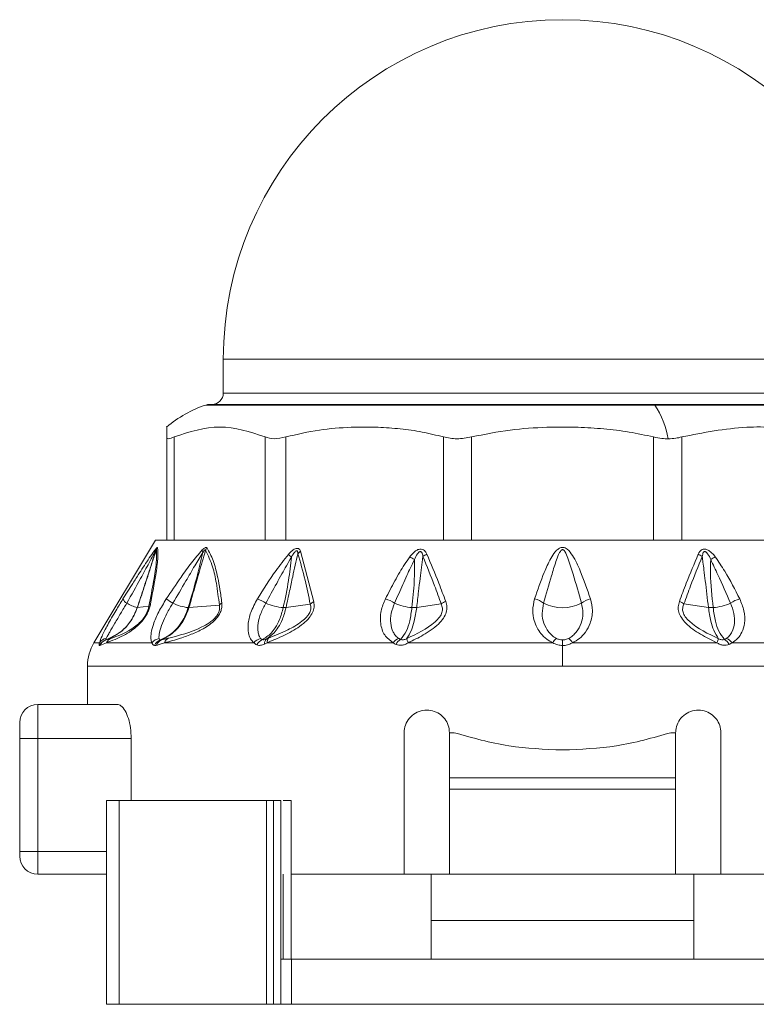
# Model space of a CAD drawing. Header units: millimetres. Extents: x -447 to 1924, y -61 to 422.
# Tile 27 of 65: x 290 to 322, y 153 to 196. Entities that reach past the tile are written whole.
import ezdxf

# ---------------------------------------------------------------- set-up
doc = ezdxf.new("R2010")
doc.units = ezdxf.units.MM

# ---------------------------------------------------------------- blocks, each defined once
blk = doc.blocks.new('Drawing View2')
at = {"color": 7, "linetype": 'Continuous', "lineweight": 18}
for p, q in [((-199.232, 2.025), (-199.232, 0.525)), ((-199.232, 2.025), (-169.232, 2.025)), ((-199.232, 0.525), (-184.232, 0.525)), ((-184.232, 0.525), (-169.232, 0.525)), ((-180.151, 0), (-200, 0)), ((-199.844, 0.025), (-180.191, 0.025)), ((-180.191, 0.025), (-168.62, 0.025)), ((-168.464, 0), (-180.151, 0)), ((-201.732, -5.975), (-201.732, -1.41)), ((-201.397, -5.975), (-201.397, -1.41)), ((-197.378, -5.975), (-197.378, -1.41)), ((-196.463, -5.975), (-196.463, -1.41)), ((-189.501, -5.975), (-189.501, -1.41)), ((-188.251, -5.975), (-188.251, -1.41)), ((-180.213, -5.975), (-180.213, -1.41)), ((-178.963, -5.975), (-178.963, -1.41)), ((-202.232, -5.975), (-204.947, -10.5)), ((-202.232, -5.975), (-201.732, -5.975)), ((-201.508, -5.975), (-201.72, -5.975)), ((-201.508, -5.975), (-197.246, -5.975)), ((-196.667, -5.975), (-197.246, -5.975)), ((-196.667, -5.975), (-189.285, -5.975)), ((-188.494, -5.975), (-189.285, -5.975)), ((-188.494, -5.975), (-179.97, -5.975)), ((-179.179, -5.975), (-179.97, -5.975)), ((-179.179, -5.975), (-171.797, -5.975)), ((-195.812, -6.462), (-195.232, -8.689)), ((-203.664, -8.565), (-203.262, -7.931)), ((-203.025, -8.95), (-202.519, -8.883)), ((-200.748, -8.949), (-199.404, -8.841)), ((-196.456, -8.944), (-195.385, -8.794)), ((-190.681, -8.939), (-189.598, -8.788)), ((-177.783, -8.939), (-178.866, -8.788)), ((-184.232, -10.378), (-184.232, -10.625)), ((-204.703, -10.5), (-204.947, -10.5)), ((-204.398, -10.5), (-204.691, -10.622)), ((-202.386, -10.5), (-204.398, -10.5)), ((-197.879, -10.5), (-201.825, -10.5)), ((-191.725, -10.5), (-197.291, -10.5)), ((-184.668, -10.5), (-191.047, -10.5)), ((-184.232, -11.529), (-184.232, -10.625)), ((-177.416, -10.5), (-183.795, -10.5)), ((-171.173, -10.5), (-176.738, -10.5)), ((-205.232, -11.529), (-205.232, -13.225)), ((-184.232, -11.529), (-205.232, -11.529)), ((-163.232, -11.529), (-184.232, -11.529)), ((-207.432, -14.725), (-207.432, -13.225)), ((-207.432, -13.225), (-203.922, -13.225)), ((-208.232, -14.725), (-208.232, -14.025)), ((-208.232, -14.725), (-207.432, -14.725)), ((-208.232, -19.725), (-208.232, -14.725)), ((-207.432, -14.725), (-203.299, -14.725)), ((-207.432, -19.725), (-207.432, -14.725)), ((-203.299, -17.475), (-203.299, -14.725)), ((-191.232, -14.475), (-191.232, -20.725)), ((-189.232, -14.475), (-189.023, -14.475)), ((-189.232, -16.475), (-189.232, -14.475)), ((-179.44, -14.475), (-179.232, -14.475)), ((-179.232, -14.475), (-179.232, -16.475)), ((-177.232, -20.725), (-177.232, -14.475)), ((-179.232, -16.475), (-189.232, -16.475)), ((-189.232, -16.975), (-189.232, -16.475)), ((-179.232, -16.975), (-179.232, -16.475)), ((-179.232, -16.975), (-189.232, -16.975)), ((-189.232, -20.725), (-189.232, -16.975)), ((-179.232, -16.975), (-179.232, -20.725)), ((-204.389, -17.475), (-204.389, -26.475)), ((-203.837, -17.475), (-204.389, -17.475)), ((-203.837, -17.475), (-203.837, -26.475)), ((-197.321, -17.475), (-203.837, -17.475)), ((-197.321, -17.475), (-197.321, -26.475)), ((-197.01, -17.475), (-197.321, -17.475)), ((-197.01, -17.475), (-197.01, -26.475)), ((-196.692, -17.475), (-197.01, -17.475)), ((-196.692, -17.475), (-196.692, -24.475)), ((-196.231, -17.475), (-196.231, -24.475)), ((-208.232, -19.725), (-208.232, -19.925)), ((-208.232, -19.725), (-207.432, -19.725)), ((-207.432, -20.725), (-207.432, -19.725)), ((-207.432, -19.725), (-204.389, -19.725)), ((-204.389, -20.725), (-207.432, -20.725)), ((-196.583, -20.725), (-196.583, -24.475)), ((-196.231, -20.725), (-191.232, -20.725)), ((-189.232, -20.725), (-191.232, -20.725)), ((-190.034, -22.775), (-190.034, -20.725)), ((-189.232, -20.725), (-179.232, -20.725)), ((-177.232, -20.725), (-179.232, -20.725)), ((-178.43, -22.775), (-178.43, -20.725)), ((-177.232, -20.725), (-172.233, -20.725)), ((-190.034, -22.775), (-178.43, -22.775)), ((-190.034, -24.475), (-190.034, -22.775)), ((-178.43, -24.475), (-178.43, -22.775)), ((-196.692, -24.475), (-196.692, -26.475)), ((-196.219, -24.475), (-196.692, -24.475)), ((-196.219, -24.475), (-196.219, -26.475)), ((-172.245, -24.475), (-196.219, -24.475)), ((-203.837, -26.475), (-204.389, -26.475)), ((-197.321, -26.475), (-203.837, -26.475)), ((-197.01, -26.475), (-197.321, -26.475)), ((-196.692, -26.475), (-197.01, -26.475)), ((-196.219, -26.475), (-196.692, -26.475)), ((-172.245, -26.475), (-196.219, -26.475))]:
    blk.add_line(p, q, dxfattribs=at)
for centre, radius, start, end in [((-184.232, 2.025), 15, 0, 180), ((-199.732, 0.525), 0.5, 270, 0), ((-198.394, -4.893), 5.15, 108.1664, 130.4305), ((-199.844, -0.475), 0.5, 90, 108.1664), ((-180.197, -0.029), 0.0545, 32.4847, 84.1078), ((-183.499, -2.174), 3.992, 9.8423, 32.9992), ((-201.902, -6.468), 0.324, 155.8429, 174.655), ((-201.727, -6.561), 0.49, 147.2626, 160.2891), ((-199.781, -6.353), 0.386, 187.5089, 203.9881), ((-199.542, -6.65), 0.526, 140.7173, 153.7493), ((-195.506, -6.942), 0.57, 122.4971, 138.7551), ((-207.247, -19.3), 16.732, 48.7638, 49.3774), ((-191.689, -8.082), 1.547, 54.1818, 62.9072), ((-189.901, -7.307), 0.791, 114.7837, 129.6376), ((-178.563, -7.307), 0.791, 50.3624, 65.2163), ((-176.775, -8.083), 1.547, 117.0941, 125.8165), ((-203.287, -8.396), 0.414, 204.0865, 239.4434), ((-216.801, -31.794), 27.68, 56.3517, 57.0582), ((-198.363, -10.285), 1.837, 56.6046, 69.537), ((-194.989, -9.208), 0.573, 115.027, 133.6959), ((-192.392, -9.813), 1.29, 55.3117, 75.3484), ((-189.112, -9.441), 0.815, 110.5166, 126.6125), ((-185.644, -9.46), 0.913, 50.851, 78.7073), ((-182.82, -9.46), 0.913, 101.2927, 129.149), ((-179.352, -9.441), 0.815, 53.3875, 69.4834), ((-176.072, -9.813), 1.29, 104.6516, 124.6883), ((-202.523, -7.105), 1.913, 239.4043, 254.6198), ((-203.029, -8.914), 0.0356, 267.4158, 276.3201), ((-202.243, -9.011), 0.304, 131.4359, 155.0717), ((-200.547, -6.863), 2.099, 244.1185, 263.6115), ((-199.049, -9.111), 0.446, 123.9682, 142.8148), ((-196.384, -6.554), 2.401, 246.2439, 265.3332), ((-190.748, -6.765), 2.185, 245.4117, 266.2911), ((-184.232, -7.135), 1.82, 242.6733, 297.3267), ((-177.716, -6.765), 2.185, 273.7089, 294.5883), ((-204.261, -10.85), 0.5, 109.1019, 153.0969), ((-204.319, -10.771), 0.47, 100.9672, 144.8077), ((-204.257, -10.832), 0.482, 109.3625, 154.2596), ((-203.99, -10.723), 0.464, 111.8132, 151.3198), ((-201.957, -10.854), 0.556, 101.6448, 140.4638), ((-201.83, -10.831), 0.489, 111.492, 154.5199), ((-201.804, -10.737), 0.399, 113.9413, 162.016), ((-201.473, -10.627), 0.374, 116.4592, 160.1268), ((-197.435, -10.866), 0.575, 104.4162, 140.4213), ((-197.291, -10.824), 0.506, 114.2513, 153.2837), ((-197.16, -10.524), 0.248, 134.0214, 187.8098), ((-197.058, -10.467), 0.235, 136.7077, 188.1385), ((-191.285, -10.817), 0.543, 110.8768, 144.3208), ((-191.119, -10.792), 0.521, 122.0688, 155.3334), ((-184.157, -10.777), 0.582, 126.5982, 151.6209), ((-184.307, -10.777), 0.582, 28.3791, 53.4018), ((-177.345, -10.792), 0.521, 24.6665, 57.9313), ((-177.179, -10.817), 0.543, 35.6794, 69.1233), ((-203.232, -11.529), 2, 149.0362, 180), ((-207.432, -14.025), 0.8, 90, 180), ((-207.432, -19.925), 0.8, 180, 270)]:
    blk.add_arc(centre, radius, start, end, dxfattribs=at)
for points, knots in [([(-201.732, -1.41), (-201.732, -1.118), (-201.732, -0.825), (-201.732, -0.972), (-201.732, -0.972)], [0, 0, 0, 0, 0.998199, 1, 1, 1, 1]), ([(-197.378, -1.41), (-198.047, -1.191), (-199.387, -0.752), (-200.727, -1.19), (-201.397, -1.41)], [0, 0, 0, 0, 0.499632, 1, 1, 1, 1]), ([(-189.501, -1.41), (-189.811, -1.332), (-190.44, -1.175), (-191.405, -1.043), (-192.457, -0.966), (-193.652, -0.97), (-195.02, -1.073), (-195.971, -1.295), (-196.463, -1.41)], [0, 0, 0, 0, 0.135419, 0.274991, 0.415244, 0.585607, 0.785782, 1, 1, 1, 1]), ([(-180.213, -1.41), (-180.57, -1.332), (-181.296, -1.175), (-182.412, -1.043), (-183.625, -0.966), (-185.006, -0.97), (-186.585, -1.073), (-187.683, -1.295), (-188.251, -1.41)], [0, 0, 0, 0, 0.135414, 0.274984, 0.415234, 0.58558, 0.78576, 1, 1, 1, 1]), ([(-172.001, -1.41), (-172.492, -1.295), (-173.443, -1.073), (-174.815, -0.971), (-176.656, -0.953), (-178.008, -1.221), (-178.963, -1.41)], [0, 0, 0, 0, 0.21393, 0.414834, 0.587057, 1, 1, 1, 1]), ([(-180.213, -1.41), (-180.088, -1.436), (-179.872, -1.483), (-179.657, -1.489), (-179.566, -1.492)], [0, 0, 0, 0, 0.573868, 1, 1, 1, 1]), ([(-179.566, -1.492), (-179.45, -1.487), (-179.239, -1.479), (-179.049, -1.431), (-178.963, -1.41)], [0, 0, 0, 0, 0.54545, 1, 1, 1, 1]), ([(-203.497, -8.752), (-203.291, -8.387), (-202.956, -7.793), (-202.573, -7.088), (-202.355, -6.673), (-202.261, -6.504), (-202.224, -6.437)], [0, 0, 0, 0, 0.470738, 0.766879, 0.908603, 1, 1, 1, 1]), ([(-203.262, -7.931), (-203.171, -7.787), (-202.936, -7.415), (-202.629, -6.946), (-202.358, -6.541), (-202.245, -6.396), (-202.198, -6.335)], [0, 0, 0, 0, 0.253563, 0.655047, 0.855267, 1, 1, 1, 1]), ([(-202.224, -6.437), (-202.275, -6.606), (-202.376, -6.945), (-202.554, -7.487), (-202.771, -8.156), (-202.934, -8.654), (-203.031, -8.95)], [0, 0, 0, 0, 0.201655, 0.404918, 0.64705, 1, 1, 1, 1]), ([(-202.188, -6.395), (-202.249, -6.579), (-202.36, -6.918), (-202.539, -7.464), (-202.758, -8.133), (-202.925, -8.645), (-203.025, -8.95)], [0, 0, 0, 0, 0.215335, 0.398234, 0.642077, 1, 1, 1, 1]), ([(-202.188, -6.395), (-202.181, -6.566), (-202.166, -6.888), (-202.306, -7.801), (-202.445, -8.504), (-202.519, -8.883)], [0, 0, 0, 0, 0.3425593, 0.6462348, 1, 1, 1, 1]), ([(-202.139, -6.296), (-202.128, -6.443), (-202.108, -6.725), (-202.222, -7.599), (-202.362, -8.341), (-202.445, -8.783)], [0, 0, 0, 0, 0.308412, 0.587789, 1, 1, 1, 1]), ([(-202.224, -6.437), (-202.219, -6.428), (-202.209, -6.412), (-202.198, -6.396), (-202.192, -6.39), (-202.189, -6.389), (-202.189, -6.393), (-202.188, -6.395)], [0, 0, 0, 0, 0.312066, 0.577689, 0.709478, 0.846396, 1, 1, 1, 1]), ([(-202.198, -6.335), (-202.182, -6.319), (-202.16, -6.295), (-202.144, -6.288), (-202.141, -6.293), (-202.139, -6.296)], [0, 0, 0, 0, 0.527893, 0.7496455, 1, 1, 1, 1]), ([(-201.749, -8.565), (-201.533, -8.246), (-201.169, -7.708), (-200.652, -6.966), (-200.323, -6.587), (-200.164, -6.403)], [0, 0, 0, 0, 0.427707, 0.722359, 1, 1, 1, 1]), ([(-201.464, -8.752), (-201.269, -8.425), (-200.942, -7.877), (-200.507, -7.122), (-200.254, -6.706), (-200.134, -6.509)], [0, 0, 0, 0, 0.4373839, 0.7346037, 1, 1, 1, 1]), ([(-200.134, -6.509), (-200.21, -6.839), (-200.398, -7.653), (-200.638, -8.466), (-200.781, -8.949)], [0, 0, 0, 0, 0.404874, 1, 1, 1, 1]), ([(-200.014, -6.418), (-200.064, -6.586), (-200.161, -6.915), (-200.319, -7.464), (-200.514, -8.139), (-200.663, -8.654), (-200.748, -8.949)], [0, 0, 0, 0, 0.199401, 0.389589, 0.65075, 1, 1, 1, 1]), ([(-200.164, -6.403), (-200.138, -6.38), (-200.092, -6.338), (-200.036, -6.304), (-199.998, -6.294), (-199.969, -6.296), (-199.957, -6.31), (-199.95, -6.317)], [0, 0, 0, 0, 0.303841, 0.543349, 0.671179, 0.821746, 1, 1, 1, 1]), ([(-200.134, -6.509), (-200.12, -6.488), (-200.095, -6.452), (-200.064, -6.416), (-200.044, -6.4), (-200.032, -6.395), (-200.023, -6.397), (-200.017, -6.405), (-200.015, -6.413), (-200.014, -6.418)], [0, 0, 0, 0, 0.3366965, 0.5652326, 0.6587129, 0.7523062, 0.8216938, 0.9026669, 1, 1, 1, 1]), ([(-200.014, -6.418), (-199.901, -6.648), (-199.699, -7.061), (-199.517, -7.913), (-199.444, -8.513), (-199.404, -8.841)], [0, 0, 0, 0, 0.364986, 0.653176, 1, 1, 1, 1]), ([(-199.95, -6.317), (-199.855, -6.49), (-199.656, -6.855), (-199.49, -7.514), (-199.371, -8.156), (-199.323, -8.542), (-199.298, -8.741)], [0, 0, 0, 0, 0.283427, 0.598157, 0.79281, 1, 1, 1, 1]), ([(-196.354, -6.6), (-196.316, -6.559), (-196.248, -6.486), (-196.143, -6.401), (-196.055, -6.349), (-195.973, -6.326), (-195.899, -6.335), (-195.843, -6.385), (-195.823, -6.436), (-195.812, -6.462)], [0, 0, 0, 0, 0.202674, 0.363901, 0.493169, 0.594446, 0.716905, 0.852714, 1, 1, 1, 1]), ([(-196.219, -6.717), (-196.193, -6.672), (-196.149, -6.595), (-196.083, -6.503), (-196.03, -6.452), (-195.995, -6.437), (-195.977, -6.439), (-195.961, -6.448), (-195.949, -6.468), (-195.938, -6.509), (-195.936, -6.544), (-195.934, -6.567)], [0, 0, 0, 0, 0.274116, 0.463194, 0.592982, 0.653123, 0.685144, 0.720858, 0.783468, 0.856593, 1, 1, 1, 1]), ([(-190.984, -6.705), (-190.942, -6.653), (-190.866, -6.559), (-190.735, -6.443), (-190.604, -6.371), (-190.475, -6.354), (-190.37, -6.393), (-190.289, -6.476), (-190.253, -6.549), (-190.233, -6.588)], [0, 0, 0, 0, 0.195281, 0.351729, 0.494735, 0.605844, 0.71819, 0.84666, 1, 1, 1, 1]), ([(-190.783, -6.828), (-190.743, -6.739), (-190.692, -6.628), (-190.599, -6.514), (-190.551, -6.479), (-190.515, -6.473), (-190.494, -6.477), (-190.476, -6.488), (-190.448, -6.519), (-190.423, -6.591), (-190.412, -6.658), (-190.406, -6.697)], [0, 0, 0, 0, 0.3889974, 0.4912743, 0.5782214, 0.607166, 0.63573, 0.6660148, 0.7004174, 0.8248318, 1, 1, 1, 1]), ([(-182.998, -8.565), (-183.141, -8.149), (-183.365, -7.494), (-183.703, -6.756), (-183.95, -6.415), (-184.111, -6.311), (-184.201, -6.285), (-184.324, -6.293), (-184.451, -6.37), (-184.609, -6.538), (-184.818, -6.877), (-185.125, -7.569), (-185.331, -8.171), (-185.465, -8.565)], [0, 0, 0, 0, 0.25126, 0.396042, 0.462455, 0.47993, 0.495701, 0.509284, 0.540179, 0.56984, 0.63555, 0.761953, 1, 1, 1, 1]), ([(-183.396, -8.752), (-183.515, -8.327), (-183.701, -7.663), (-183.942, -6.901), (-184.076, -6.543), (-184.158, -6.428), (-184.188, -6.401), (-184.213, -6.39), (-184.234, -6.386), (-184.272, -6.395), (-184.313, -6.436), (-184.359, -6.507), (-184.436, -6.667), (-184.562, -7.018), (-184.783, -7.738), (-184.955, -8.35), (-185.068, -8.752)], [0, 0, 0, 0, 0.264351, 0.412633, 0.474696, 0.48507, 0.49331, 0.496676, 0.499653, 0.505093, 0.516526, 0.530686, 0.554354, 0.619061, 0.749435, 1, 1, 1, 1]), ([(-177.48, -6.705), (-177.526, -6.648), (-177.61, -6.545), (-177.753, -6.425), (-177.892, -6.36), (-178.016, -6.359), (-178.108, -6.406), (-178.18, -6.485), (-178.213, -6.552), (-178.231, -6.588)], [0, 0, 0, 0, 0.215253, 0.384528, 0.526066, 0.634008, 0.741365, 0.859377, 1, 1, 1, 1]), ([(-177.681, -6.828), (-177.72, -6.74), (-177.774, -6.623), (-177.868, -6.51), (-177.914, -6.481), (-177.941, -6.473), (-177.963, -6.475), (-177.989, -6.487), (-178.018, -6.525), (-178.042, -6.598), (-178.052, -6.661), (-178.058, -6.697)], [0, 0, 0, 0, 0.388357, 0.520208, 0.561559, 0.599385, 0.626917, 0.655418, 0.720654, 0.8386, 1, 1, 1, 1]), ([(-197.721, -8.565), (-197.457, -8.14), (-197.038, -7.466), (-196.539, -6.834), (-196.354, -6.6)], [0, 0, 0, 0, 0.629625, 1, 1, 1, 1]), ([(-197.352, -8.752), (-197.191, -8.461), (-196.953, -8.031), (-196.649, -7.478), (-196.435, -7.09), (-196.292, -6.844), (-196.219, -6.717)], [0, 0, 0, 0, 0.429633, 0.636413, 0.813229, 1, 1, 1, 1]), ([(-196.219, -6.717), (-196.255, -7.061), (-196.335, -7.807), (-196.494, -8.548), (-196.58, -8.947)], [0, 0, 0, 0, 0.460533, 1, 1, 1, 1]), ([(-195.934, -6.567), (-195.973, -6.736), (-196.051, -7.077), (-196.17, -7.623), (-196.305, -8.246), (-196.403, -8.698), (-196.456, -8.944)], [0, 0, 0, 0, 0.213459, 0.429379, 0.690191, 1, 1, 1, 1]), ([(-195.934, -6.567), (-195.822, -6.952), (-195.614, -7.668), (-195.457, -8.438), (-195.385, -8.794)], [0, 0, 0, 0, 0.53826, 1, 1, 1, 1]), ([(-192.065, -8.565), (-191.928, -8.299), (-191.723, -7.901), (-191.437, -7.398), (-191.223, -7.04), (-191.065, -6.819), (-190.984, -6.705)], [0, 0, 0, 0, 0.420929, 0.628617, 0.808166, 1, 1, 1, 1]), ([(-191.657, -8.752), (-191.537, -8.48), (-191.357, -8.074), (-191.122, -7.552), (-190.955, -7.183), (-190.841, -6.948), (-190.783, -6.828)], [0, 0, 0, 0, 0.425602, 0.634107, 0.812726, 1, 1, 1, 1]), ([(-190.783, -6.828), (-190.78, -7.151), (-190.773, -7.86), (-190.848, -8.563), (-190.89, -8.946)], [0, 0, 0, 0, 0.4557088, 1, 1, 1, 1]), ([(-190.406, -6.697), (-190.428, -6.858), (-190.471, -7.178), (-190.534, -7.692), (-190.604, -8.278), (-190.654, -8.706), (-190.681, -8.939)], [0, 0, 0, 0, 0.21465, 0.427263, 0.688154, 1, 1, 1, 1]), ([(-190.406, -6.697), (-190.231, -7.123), (-189.948, -7.809), (-189.694, -8.518), (-189.598, -8.788)], [0, 0, 0, 0, 0.619883, 1, 1, 1, 1]), ([(-190.233, -6.588), (-190.052, -7.014), (-189.759, -7.699), (-189.497, -8.409), (-189.397, -8.678)], [0, 0, 0, 0, 0.620107, 1, 1, 1, 1]), ([(-178.231, -6.588), (-178.412, -7.014), (-178.704, -7.7), (-178.967, -8.409), (-179.066, -8.678)], [0, 0, 0, 0, 0.620302, 1, 1, 1, 1]), ([(-178.058, -6.697), (-178.233, -7.123), (-178.516, -7.809), (-178.77, -8.518), (-178.866, -8.788)], [0, 0, 0, 0, 0.620078, 1, 1, 1, 1]), ([(-177.783, -8.939), (-177.828, -8.548), (-177.893, -7.997), (-177.974, -7.331), (-178.019, -6.974), (-178.046, -6.779), (-178.058, -6.697)], [0, 0, 0, 0, 0.523004, 0.738676, 0.891237, 1, 1, 1, 1]), ([(-177.574, -8.946), (-177.632, -8.444), (-177.712, -7.741), (-177.688, -7.031), (-177.681, -6.828)], [0, 0, 0, 0, 0.713706, 1, 1, 1, 1]), ([(-176.806, -8.752), (-176.99, -8.334), (-177.271, -7.693), (-177.575, -7.051), (-177.681, -6.828)], [0, 0, 0, 0, 0.653194, 1, 1, 1, 1]), ([(-176.398, -8.565), (-176.607, -8.154), (-176.928, -7.519), (-177.336, -6.917), (-177.48, -6.705)], [0, 0, 0, 0, 0.647777, 1, 1, 1, 1]), ([(-204.703, -10.5), (-204.672, -10.411), (-204.602, -10.21), (-204.339, -9.704), (-204.01, -9.125), (-203.772, -8.738), (-203.664, -8.565)], [0, 0, 0, 0, 0.210078, 0.472065, 0.762912, 1, 1, 1, 1]), ([(-202.386, -10.5), (-202.405, -10.446), (-202.447, -10.328), (-202.422, -10.047), (-202.318, -9.65), (-202.1, -9.133), (-201.867, -8.755), (-201.749, -8.565)], [0, 0, 0, 0, 0.137707, 0.297654, 0.485766, 0.740451, 1, 1, 1, 1]), ([(-197.879, -10.5), (-197.932, -10.446), (-198.048, -10.33), (-198.133, -10.053), (-198.146, -9.664), (-198.037, -9.146), (-197.829, -8.763), (-197.721, -8.565)], [0, 0, 0, 0, 0.136663, 0.294577, 0.479617, 0.72985, 1, 1, 1, 1]), ([(-195.232, -8.689), (-195.222, -8.765), (-195.203, -8.914), (-195.274, -9.169), (-195.44, -9.426), (-195.805, -9.771), (-196.45, -10.148), (-196.989, -10.374), (-197.291, -10.5)], [0, 0, 0, 0, 0.0942, 0.182499, 0.278775, 0.389657, 0.657979, 1, 1, 1, 1]), ([(-191.725, -10.5), (-191.845, -10.411), (-192.112, -10.212), (-192.296, -9.709), (-192.3, -9.129), (-192.138, -8.74), (-192.065, -8.565)], [0, 0, 0, 0, 0.2091723, 0.4692564, 0.7606952, 1, 1, 1, 1]), ([(-189.397, -8.678), (-189.375, -8.757), (-189.332, -8.91), (-189.364, -9.168), (-189.493, -9.432), (-189.816, -9.796), (-190.357, -10.158), (-190.827, -10.391), (-191.047, -10.5)], [0, 0, 0, 0, 0.103652, 0.20385, 0.314185, 0.440662, 0.737374, 1, 1, 1, 1]), ([(-185.465, -8.565), (-185.506, -8.739), (-185.579, -9.055), (-185.512, -9.491), (-185.38, -9.826), (-185.192, -10.109), (-184.963, -10.343), (-184.758, -10.452), (-184.668, -10.5)], [0, 0, 0, 0, 0.237372, 0.431825, 0.589432, 0.718601, 0.877817, 1, 1, 1, 1]), ([(-183.795, -10.5), (-183.689, -10.441), (-183.463, -10.317), (-183.195, -10.018), (-182.975, -9.607), (-182.875, -9.097), (-182.959, -8.737), (-182.998, -8.565)], [0, 0, 0, 0, 0.147122, 0.312406, 0.50794, 0.764712, 1, 1, 1, 1]), ([(-179.066, -8.678), (-179.088, -8.755), (-179.131, -8.904), (-179.103, -9.153), (-178.987, -9.407), (-178.686, -9.763), (-178.143, -10.139), (-177.659, -10.379), (-177.416, -10.5)], [0, 0, 0, 0, 0.1017236, 0.1977442, 0.3042694, 0.4235864, 0.7110771, 1, 1, 1, 1]), ([(-176.738, -10.5), (-176.651, -10.441), (-176.467, -10.317), (-176.281, -10.019), (-176.163, -9.61), (-176.175, -9.1), (-176.326, -8.739), (-176.398, -8.565)], [0, 0, 0, 0, 0.1468149, 0.3117355, 0.5067024, 0.7623101, 1, 1, 1, 1]), ([(-203.031, -8.95), (-203.131, -9.18), (-203.312, -9.592), (-203.806, -10.093), (-204.205, -10.276), (-204.424, -10.377)], [0, 0, 0, 0, 0.361519, 0.649049, 1, 1, 1, 1]), ([(-203.025, -8.95), (-203.122, -9.173), (-203.298, -9.577), (-203.786, -10.083), (-204.19, -10.271), (-204.417, -10.377)], [0, 0, 0, 0, 0.351286, 0.635427, 1, 1, 1, 1]), ([(-204.409, -10.309), (-204.387, -10.271), (-204.344, -10.192), (-204.217, -9.974), (-204.027, -9.646), (-203.766, -9.202), (-203.587, -8.902), (-203.497, -8.752)], [0, 0, 0, 0, 0.117161, 0.239899, 0.491313, 0.74564, 1, 1, 1, 1]), ([(-202.445, -8.783), (-202.457, -8.84), (-202.482, -8.947), (-202.552, -9.129), (-202.65, -9.314), (-202.813, -9.547), (-203.042, -9.782), (-203.341, -10.011), (-203.677, -10.207), (-204.06, -10.38), (-204.275, -10.456), (-204.398, -10.5)], [0, 0, 0, 0, 0.053488, 0.101165, 0.145724, 0.192526, 0.283011, 0.383772, 0.541991, 0.738283, 1, 1, 1, 1]), ([(-202.519, -8.883), (-202.528, -8.928), (-202.545, -9.011), (-202.6, -9.158), (-202.679, -9.31), (-202.784, -9.459), (-202.905, -9.593), (-203.081, -9.753), (-203.617, -10.121), (-203.915, -10.214), (-204.163, -10.292)], [0, 0, 0, 0, 0.051327, 0.09442, 0.134349, 0.174419, 0.220939, 0.27713, 0.398157, 1, 1, 1, 1]), ([(-202.069, -10.309), (-202.072, -10.271), (-202.079, -10.192), (-202.038, -9.974), (-201.932, -9.647), (-201.732, -9.203), (-201.553, -8.902), (-201.464, -8.752)], [0, 0, 0, 0, 0.117122, 0.23984, 0.491204, 0.745529, 1, 1, 1, 1]), ([(-200.781, -8.949), (-200.849, -9.139), (-200.971, -9.473), (-201.248, -9.845), (-201.574, -10.161), (-201.842, -10.293), (-202.009, -10.375)], [0, 0, 0, 0, 0.294643, 0.521096, 0.701932, 1, 1, 1, 1]), ([(-200.748, -8.949), (-200.816, -9.138), (-200.938, -9.471), (-201.214, -9.842), (-201.538, -10.158), (-201.802, -10.291), (-201.966, -10.373)], [0, 0, 0, 0, 0.294538, 0.521008, 0.701872, 1, 1, 1, 1]), ([(-199.298, -8.741), (-199.295, -8.794), (-199.289, -8.897), (-199.323, -9.07), (-199.4, -9.249), (-199.619, -9.559), (-200.06, -9.871), (-200.597, -10.119), (-201.203, -10.333), (-201.596, -10.439), (-201.825, -10.5)], [0, 0, 0, 0, 0.054232, 0.103303, 0.150337, 0.200897, 0.369635, 0.542742, 0.734318, 1, 1, 1, 1]), ([(-199.404, -8.841), (-199.398, -8.883), (-199.386, -8.961), (-199.407, -9.099), (-199.467, -9.244), (-199.57, -9.385), (-199.705, -9.514), (-199.913, -9.666), (-200.624, -10.042), (-201.177, -10.179), (-201.64, -10.292)], [0, 0, 0, 0, 0.051613, 0.09536, 0.137319, 0.180165, 0.228028, 0.285272, 0.402314, 1, 1, 1, 1]), ([(-200.781, -8.949), (-200.774, -8.95), (-200.762, -8.95), (-200.752, -8.949), (-200.748, -8.949)], [0, 0, 0, 0, 0.559976, 1, 1, 1, 1]), ([(-197.579, -10.309), (-197.606, -10.271), (-197.661, -10.192), (-197.711, -9.974), (-197.703, -9.647), (-197.588, -9.203), (-197.431, -8.902), (-197.352, -8.752)], [0, 0, 0, 0, 0.117118, 0.239833, 0.491188, 0.745502, 1, 1, 1, 1]), ([(-196.58, -8.947), (-196.628, -9.13), (-196.714, -9.456), (-196.915, -9.823), (-197.156, -10.145), (-197.367, -10.279), (-197.499, -10.362)], [0, 0, 0, 0, 0.287161, 0.511571, 0.692984, 1, 1, 1, 1]), ([(-196.456, -8.944), (-196.504, -9.123), (-196.589, -9.444), (-196.784, -9.805), (-197.018, -10.125), (-197.211, -10.261), (-197.332, -10.346)], [0, 0, 0, 0, 0.28629, 0.510661, 0.69222, 1, 1, 1, 1]), ([(-195.385, -8.794), (-195.371, -8.852), (-195.352, -8.937), (-195.373, -9.067), (-195.407, -9.163), (-195.463, -9.262), (-195.573, -9.402), (-195.874, -9.664), (-196.457, -9.984), (-196.948, -10.188), (-197.229, -10.305)], [0, 0, 0, 0, 0.088148, 0.127362, 0.165638, 0.20809, 0.253003, 0.357761, 0.633199, 1, 1, 1, 1]), ([(-196.58, -8.947), (-196.554, -8.948), (-196.507, -8.949), (-196.471, -8.945), (-196.456, -8.944)], [0, 0, 0, 0, 0.559847, 1, 1, 1, 1]), ([(-191.478, -10.309), (-191.526, -10.271), (-191.624, -10.192), (-191.758, -9.974), (-191.849, -9.646), (-191.833, -9.202), (-191.716, -8.902), (-191.657, -8.752)], [0, 0, 0, 0, 0.117159, 0.239896, 0.491308, 0.745636, 1, 1, 1, 1]), ([(-190.89, -8.946), (-190.918, -9.147), (-190.974, -9.534), (-191.137, -10.047), (-191.302, -10.241), (-191.395, -10.351)], [0, 0, 0, 0, 0.321949, 0.6179, 1, 1, 1, 1]), ([(-189.598, -8.788), (-189.574, -8.848), (-189.528, -8.963), (-189.55, -9.17), (-189.667, -9.385), (-190.141, -9.856), (-190.682, -10.11), (-191.131, -10.321)], [0, 0, 0, 0, 0.097572, 0.186101, 0.286324, 0.407959, 1, 1, 1, 1]), ([(-190.681, -8.939), (-190.712, -9.147), (-190.769, -9.526), (-190.926, -10.02), (-191.056, -10.211), (-191.131, -10.321)], [0, 0, 0, 0, 0.342164, 0.623264, 1, 1, 1, 1]), ([(-190.89, -8.946), (-190.847, -8.947), (-190.772, -8.949), (-190.709, -8.942), (-190.681, -8.939)], [0, 0, 0, 0, 0.559728, 1, 1, 1, 1]), ([(-185.068, -8.752), (-185.099, -8.902), (-185.161, -9.203), (-185.076, -9.647), (-184.898, -9.974), (-184.695, -10.192), (-184.566, -10.271), (-184.503, -10.309)], [0, 0, 0, 0, 0.254556, 0.508885, 0.760231, 0.882933, 1, 1, 1, 1]), ([(-183.96, -10.309), (-183.897, -10.271), (-183.769, -10.192), (-183.566, -9.974), (-183.387, -9.646), (-183.303, -9.203), (-183.365, -8.902), (-183.396, -8.752)], [0, 0, 0, 0, 0.11715, 0.23987, 0.49125, 0.745581, 1, 1, 1, 1]), ([(-178.866, -8.788), (-178.89, -8.846), (-178.934, -8.958), (-178.917, -9.158), (-178.812, -9.365), (-178.347, -9.848), (-177.797, -10.105), (-177.333, -10.321)], [0, 0, 0, 0, 0.09476, 0.180727, 0.278153, 0.391304, 1, 1, 1, 1]), ([(-177.333, -10.321), (-177.407, -10.211), (-177.538, -10.02), (-177.695, -9.526), (-177.752, -9.147), (-177.783, -8.939)], [0, 0, 0, 0, 0.37661, 0.657741, 1, 1, 1, 1]), ([(-177.574, -8.946), (-177.616, -8.947), (-177.692, -8.949), (-177.755, -8.942), (-177.783, -8.939)], [0, 0, 0, 0, 0.559727, 1, 1, 1, 1]), ([(-177.068, -10.351), (-177.159, -10.245), (-177.323, -10.054), (-177.488, -9.545), (-177.545, -9.152), (-177.574, -8.946)], [0, 0, 0, 0, 0.371267, 0.671006, 1, 1, 1, 1]), ([(-176.986, -10.309), (-176.938, -10.271), (-176.84, -10.192), (-176.706, -9.974), (-176.615, -9.646), (-176.631, -9.203), (-176.748, -8.902), (-176.806, -8.752)], [0, 0, 0, 0, 0.117149, 0.239869, 0.491248, 0.745576, 1, 1, 1, 1]), ([(-204.424, -10.377), (-204.428, -10.371), (-204.434, -10.361), (-204.417, -10.325), (-204.409, -10.309)], [0, 0, 0, 0, 0.543645, 1, 1, 1, 1]), ([(-204.417, -10.377), (-204.418, -10.377), (-204.422, -10.378), (-204.424, -10.377), (-204.424, -10.377)], [0, 0, 0, 0, 0.560002, 1, 1, 1, 1]), ([(-204.163, -10.292), (-204.213, -10.309), (-204.306, -10.341), (-204.381, -10.365), (-204.417, -10.377)], [0, 0, 0, 0, 0.534048, 1, 1, 1, 1]), ([(-202.009, -10.375), (-202.025, -10.369), (-202.055, -10.356), (-202.065, -10.325), (-202.069, -10.309)], [0, 0, 0, 0, 0.5231365, 1, 1, 1, 1]), ([(-201.966, -10.373), (-201.975, -10.375), (-201.992, -10.378), (-202.004, -10.376), (-202.009, -10.375)], [0, 0, 0, 0, 0.560007, 1, 1, 1, 1]), ([(-201.64, -10.292), (-201.701, -10.308), (-201.812, -10.336), (-201.919, -10.362), (-201.966, -10.373)], [0, 0, 0, 0, 0.554562, 1, 1, 1, 1]), ([(-197.499, -10.362), (-197.517, -10.354), (-197.547, -10.34), (-197.569, -10.319), (-197.579, -10.309)], [0, 0, 0, 0, 0.574767, 1, 1, 1, 1]), ([(-197.332, -10.346), (-197.367, -10.358), (-197.431, -10.38), (-197.478, -10.368), (-197.499, -10.362)], [0, 0, 0, 0, 0.5416872, 1, 1, 1, 1]), ([(-197.229, -10.305), (-197.248, -10.313), (-197.283, -10.327), (-197.317, -10.34), (-197.332, -10.346)], [0, 0, 0, 0, 0.557314, 1, 1, 1, 1]), ([(-191.395, -10.351), (-191.412, -10.344), (-191.441, -10.332), (-191.467, -10.316), (-191.478, -10.309)], [0, 0, 0, 0, 0.555851, 1, 1, 1, 1]), ([(-191.131, -10.321), (-191.153, -10.332), (-191.197, -10.353), (-191.269, -10.368), (-191.337, -10.369), (-191.376, -10.357), (-191.395, -10.351)], [0, 0, 0, 0, 0.255573, 0.503234, 0.749597, 1, 1, 1, 1]), ([(-191.047, -10.5), (-191.071, -10.453), (-191.113, -10.368), (-191.125, -10.336), (-191.131, -10.321)], [0, 0, 0, 0, 0.5592992, 1, 1, 1, 1]), ([(-184.503, -10.309), (-184.461, -10.329), (-184.377, -10.367), (-184.279, -10.374), (-184.232, -10.378)], [0, 0, 0, 0, 0.511372, 1, 1, 1, 1]), ([(-184.232, -10.378), (-184.2, -10.376), (-184.141, -10.373), (-184.049, -10.349), (-183.993, -10.324), (-183.96, -10.309)], [0, 0, 0, 0, 0.325553, 0.611247, 1, 1, 1, 1]), ([(-177.333, -10.321), (-177.341, -10.341), (-177.355, -10.377), (-177.397, -10.462), (-177.416, -10.5)], [0, 0, 0, 0, 0.5592821, 1, 1, 1, 1]), ([(-177.333, -10.321), (-177.31, -10.332), (-177.266, -10.353), (-177.195, -10.368), (-177.126, -10.369), (-177.088, -10.357), (-177.068, -10.351)], [0, 0, 0, 0, 0.255568, 0.50322, 0.749583, 1, 1, 1, 1]), ([(-177.068, -10.351), (-177.052, -10.344), (-177.023, -10.332), (-176.997, -10.316), (-176.986, -10.309)], [0, 0, 0, 0, 0.555849, 1, 1, 1, 1]), ([(-204.707, -10.624), (-204.715, -10.613), (-204.729, -10.594), (-204.711, -10.529), (-204.703, -10.5)], [0, 0, 0, 0, 0.5520112, 1, 1, 1, 1]), ([(-204.691, -10.622), (-204.695, -10.623), (-204.701, -10.625), (-204.705, -10.624), (-204.707, -10.624)], [0, 0, 0, 0, 0.560051, 1, 1, 1, 1]), ([(-202.272, -10.62), (-202.3, -10.608), (-202.352, -10.586), (-202.375, -10.527), (-202.386, -10.5)], [0, 0, 0, 0, 0.530896, 1, 1, 1, 1]), ([(-202.183, -10.614), (-202.201, -10.619), (-202.234, -10.626), (-202.26, -10.622), (-202.272, -10.62)], [0, 0, 0, 0, 0.560194, 1, 1, 1, 1]), ([(-201.825, -10.5), (-201.893, -10.522), (-202.016, -10.562), (-202.132, -10.598), (-202.183, -10.614)], [0, 0, 0, 0, 0.555292, 1, 1, 1, 1]), ([(-197.743, -10.596), (-197.773, -10.581), (-197.824, -10.556), (-197.863, -10.517), (-197.879, -10.5)], [0, 0, 0, 0, 0.579744, 1, 1, 1, 1]), ([(-197.405, -10.558), (-197.464, -10.582), (-197.554, -10.618), (-197.667, -10.62), (-197.718, -10.604), (-197.743, -10.596)], [0, 0, 0, 0, 0.4821932, 0.7402634, 1, 1, 1, 1]), ([(-197.291, -10.5), (-197.312, -10.511), (-197.351, -10.531), (-197.389, -10.55), (-197.405, -10.558)], [0, 0, 0, 0, 0.5583762, 1, 1, 1, 1]), ([(-191.592, -10.575), (-191.619, -10.563), (-191.666, -10.541), (-191.707, -10.513), (-191.725, -10.5)], [0, 0, 0, 0, 0.55931, 1, 1, 1, 1]), ([(-191.047, -10.5), (-191.095, -10.527), (-191.191, -10.58), (-191.339, -10.614), (-191.477, -10.613), (-191.553, -10.588), (-191.592, -10.575)], [0, 0, 0, 0, 0.273675, 0.544486, 0.766897, 1, 1, 1, 1]), ([(-184.668, -10.5), (-184.594, -10.538), (-184.459, -10.608), (-184.303, -10.619), (-184.232, -10.625)], [0, 0, 0, 0, 0.54913, 1, 1, 1, 1]), ([(-184.232, -10.625), (-184.18, -10.622), (-184.084, -10.616), (-183.934, -10.573), (-183.846, -10.527), (-183.795, -10.5)], [0, 0, 0, 0, 0.3329763, 0.6197469, 1, 1, 1, 1]), ([(-177.416, -10.5), (-177.368, -10.527), (-177.273, -10.58), (-177.126, -10.614), (-176.988, -10.614), (-176.911, -10.588), (-176.871, -10.575)], [0, 0, 0, 0, 0.273593, 0.542673, 0.764584, 1, 1, 1, 1]), ([(-176.871, -10.575), (-176.845, -10.563), (-176.798, -10.541), (-176.756, -10.513), (-176.738, -10.5)], [0, 0, 0, 0, 0.55931, 1, 1, 1, 1]), ([(-203.299, -14.725), (-203.306, -14.567), (-203.319, -14.252), (-203.422, -13.828), (-203.57, -13.488), (-203.746, -13.266), (-203.866, -13.238), (-203.922, -13.225)], [0, 0, 0, 0, 0.192981, 0.385659, 0.586478, 0.804523, 1, 1, 1, 1]), ([(-189.232, -14.475), (-189.242, -14.365), (-189.264, -14.145), (-189.428, -13.852), (-189.671, -13.625), (-189.979, -13.488), (-190.322, -13.459), (-190.662, -13.549), (-190.954, -13.753), (-191.156, -14.044), (-191.227, -14.302), (-191.231, -14.445), (-191.232, -14.475)], [0, 0, 0, 0, 0.102692, 0.205345, 0.309125, 0.415784, 0.526123, 0.639705, 0.754182, 0.86573, 0.971495, 1, 1, 1, 1]), ([(-177.232, -14.475), (-177.242, -14.367), (-177.263, -14.152), (-177.421, -13.863), (-177.657, -13.635), (-177.964, -13.491), (-178.312, -13.458), (-178.657, -13.547), (-178.95, -13.75), (-179.151, -14.036), (-179.226, -14.293), (-179.231, -14.44), (-179.232, -14.475)], [0, 0, 0, 0, 0.100795, 0.201493, 0.304873, 0.413747, 0.527057, 0.641563, 0.753853, 0.862272, 0.967136, 1, 1, 1, 1]), ([(-184.232, -15.239), (-185.032, -15.206), (-186.674, -15.139), (-188.227, -14.7), (-189.023, -14.475)], [0, 0, 0, 0, 0.486988, 1, 1, 1, 1]), ([(-179.44, -14.475), (-180.237, -14.7), (-181.79, -15.139), (-183.432, -15.206), (-184.232, -15.239)], [0, 0, 0, 0, 0.513031, 1, 1, 1, 1]), ([(-196.231, -17.475), (-196.253, -17.475), (-196.297, -17.475), (-196.456, -17.475), (-196.559, -17.475), (-196.578, -17.475)], [0, 0, 0, 0, 0.450672, 0.900903, 1, 1, 1, 1])]:
    blk.add_open_spline(points, degree=3, knots=knots, dxfattribs=at)
for points in [[(-201.732, -1.41), (-201.717, -1.451), (-201.688, -1.532), (-201.494, -1.451), (-201.397, -1.41)], [(-197.378, -1.41), (-197.255, -1.451), (-197.01, -1.532), (-196.645, -1.451), (-196.463, -1.41)], [(-189.501, -1.41), (-189.304, -1.451), (-188.909, -1.532), (-188.47, -1.451), (-188.251, -1.41)]]:
    blk.add_open_spline(points, degree=3, dxfattribs=at)

msp = doc.modelspace()

# ---------------------------------------------------------------- block references
at = {"color": 7, "linetype": 'Continuous', "lineweight": 18}
msp.add_blockref('Drawing View2', (497.941, 179.083), dxfattribs=at)

doc.saveas('drawing.dxf')
